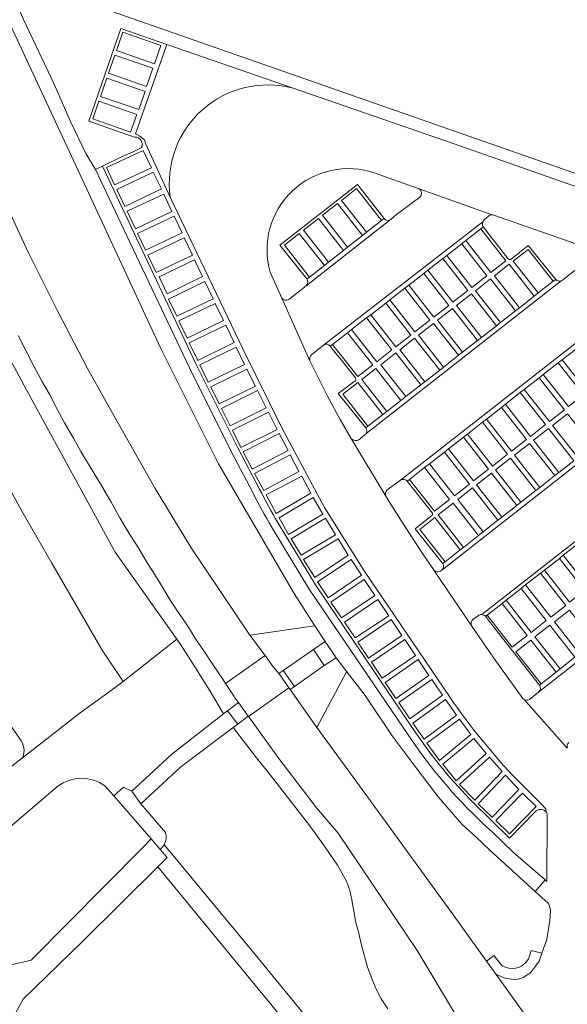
# Model space of a CAD drawing. Header units: metres. Extents: x 151213 to 156373, y 469495 to 475754.
# Tile 225 of 230: x 154157 to 154214, y 474342 to 474443. Entities that reach past the tile are written whole.
import ezdxf

# ---------------------------------------------------------------- set-up
doc = ezdxf.new("R2010")
doc.units = ezdxf.units.M
for name, color, linetype, lineweight in [('B-WE-OG-TERREIN_BEGROEID-GV', 252, 'Continuous', 18), ('B-WE-VH-GESLOTENVERHARDING-GV', 252, 'Continuous', 18), ('B-WE-VH-GESLOTENVERHARDING_ASFALT-GV', 252, 'Continuous', 18), ('B-WE-VH-HALFVERHARDING_GRASBETONSTEEN-GV', 252, 'Continuous', 18), ('B-WE-VH-OPENVERHARDING_BETONSTRAATSTEEN-GV', 252, 'Continuous', 18), ('B-WE-VH-OPENVERHARDING_SIERBESTRATING-GV', 252, 'Continuous', 18), ('B-WE-VH-OPENVERHARDING_TEGEL-GV', 252, 'Continuous', 18)]:
    doc.layers.add(name, color=color, linetype=linetype, lineweight=lineweight)

msp = doc.modelspace()

# ---------------------------------------------------------------- linework, layer by layer
at = {"layer": 'B-WE-OG-TERREIN_BEGROEID-GV', "flags": 128}
for points in [[(154091.5, 474520.19), (154094.932, 474513.51), (154103.478, 474493.887), (154108.249, 474481.891), (154114.36, 474467.982), (154118.731, 474456.382), (154124.211, 474444.838), (154125.57, 474441.311), (154125.688, 474441.006), (154128.504, 474426.787), (154132.504, 474410.055), (154134.363, 474405.643), (154136.764, 474401.402), (154142.544, 474391.529), (154146.183, 474385.009), (154149.323, 474380.119), (154157.071, 474369.065)], [(154164.882, 474446.96), (154163.242, 474447.523), (154157.734, 474449.413), (154155.774, 474448.51), (154155.382, 474448.341), (154157.469, 474443.464), (154160.637, 474436.769), (154162.292, 474433.008), (154163.915, 474429.606), (154164.895, 474427.945), (154165.614, 474428.294), (154167.666, 474429.291), (154168.792, 474429.779), (154169.635, 474430.187)], [(154155.246, 474425.201), (154157.965, 474419.341), (154161.028, 474413.26), (154164.058, 474407.445), (154166.655, 474402.761), (154171.072, 474394.959), (154174.79, 474388.811), (154180.849, 474379.778), (154187.594, 474380.741), (154185.44, 474384.109), (154177.638, 474397.495), (154171.671, 474409.454), (154162.645, 474428.873), (154153.783, 474447.888)], [(154262.988, 474411.18), (154262.913, 474411.206), (154262.674, 474410.717), (154165.161, 474444.802), (154165.433, 474445.237)], [(154168.924, 474431.317), (154164.206, 474432.956), (154167.517, 474442.532), (154172.272, 474440.888), (154185.329, 474436.373), (154201.867, 474430.642), (154230.544, 474420.582), (154232.338, 474419.757), (154234.092, 474418.799)], [(154150.96, 474404.17), (154157.3, 474392.6), (154160.38, 474387.24), (154165.61, 474378.23), (154167.771, 474375), (154173.302, 474379.385), (154166.935, 474388.366), (154158.013, 474404.721), (154156.281, 474407.937)], [(154167.771, 474375), (154165.61, 474378.23), (154160.38, 474387.24), (154157.3, 474392.6), (154150.96, 474404.17)], [(154165.883, 474364.194), (154166.788, 474363.153), (154167.801, 474364.054), (154168.663, 474363.641), (154172.812, 474367.484), (154178.128, 474371.637), (154176.78, 474373.93), (154175.48, 474376.03), (154173.73, 474378.78), (154173.302, 474379.385), (154167.771, 474375), (154166.42, 474374.006), (154163.33, 474371.74), (154157.361, 474367.106), (154147.208, 474359.223)], [(154157.361, 474367.106), (154163.33, 474371.74), (154166.42, 474374.006), (154167.771, 474375)], [(154205.45, 474334.955), (154198.149, 474347.156), (154189.995, 474359.298), (154187.75, 474361.93), (154183.86, 474367.04), (154180.933, 474371.08), (154180.713, 474371.384), (154180.703, 474371.398), (154179.623, 474370.561), (154179.14, 474370.229), (154181.55, 474367.11), (154182.72, 474365.64), (154187.07, 474360.06), (154188.64, 474357.87), (154189.92, 474356), (154190.87, 474354.35), (154191.19, 474353.36), (154191.42, 474352.39), (154191.82, 474350.05), (154192.08, 474349.08), (154192.37, 474347.84), (154193.04, 474345.44), (154193.47, 474344.28), (154193.9, 474343.23), (154194.44, 474342.18), (154195.13, 474341.14)], [(154195.13, 474341.14), (154194.44, 474342.18), (154193.9, 474343.23), (154193.47, 474344.28), (154193.04, 474345.44), (154192.37, 474347.84), (154192.08, 474349.08), (154191.82, 474350.05), (154191.42, 474352.39), (154191.19, 474353.36), (154190.87, 474354.35), (154189.92, 474356), (154188.64, 474357.87), (154187.07, 474360.06), (154182.72, 474365.64), (154181.55, 474367.11), (154179.14, 474370.229), (154173.73, 474366.176), (154169.582, 474362.333), (154172.152, 474359.362)], [(154153.93, 474358.12), (154160.999, 474364.15), (154161.016, 474364.163)], [(154171.995, 474358.109), (154172.217, 474357.845), (154172.749, 474357.21)], [(154172.749, 474357.21), (154181.41, 474346.75), (154189.61, 474336.7)]]:
    msp.add_lwpolyline(points, dxfattribs=at)
at = {"layer": 'B-WE-OG-TERREIN_BEGROEID-GV'}
for points in [[(154169.635, 474430.187, 0.606592), (154168.924, 474431.317)], [(154157.071, 474369.065, -0.2850168), (154157.361, 474367.106)], [(154161.016, 474364.163, -0.3273049), (154165.883, 474364.194)], [(154172.152, 474359.362, -0.1987034), (154171.995, 474358.109)]]:
    msp.add_lwpolyline(points, format="xyb", dxfattribs=at)
at = {"layer": 'B-WE-OG-TERREIN_BEGROEID-GV', "flags": 128}
msp.add_lwpolyline([(154190.895, 474375.981), (154190.836, 474375.908), (154187.784, 474370.233), (154191.652, 474364.967), (154201.823, 474350.951), (154205.324, 474346.073), (154206.093, 474346.646), (154206.935, 474345.594), (154207.268, 474345.431), (154207.625, 474345.333), (154207.994, 474345.304), (154208.362, 474345.344), (154208.717, 474345.452), (154209.045, 474345.624), (154209.401, 474345.92), (154209.679, 474346.291), (154209.943, 474347.172), (154211.064, 474346.872), (154211.575, 474348.315), (154211.892, 474350.255), (154211.95, 474351.251), (154211.872, 474351.651), (154211.722, 474352.022), (154210.363, 474353.261), (154205.712, 474357.5), (154204.183, 474358.952), (154202.825, 474360.2), (154200.328, 474363.072), (154197.94, 474366.193), (154195.568, 474369.377), (154192.775, 474373.528)], close=True, dxfattribs=at)
at = {"layer": 'B-WE-VH-GESLOTENVERHARDING-GV', "flags": 128}
for points in [[(154184.316, 474376.144), (154185.468, 474374.487), (154188.561, 474376.655), (154187.441, 474378.296)], [(154179.14, 474370.229), (154179.623, 474370.561), (154178.556, 474371.945), (154178.128, 474371.637), (154172.812, 474367.484), (154168.663, 474363.641), (154169.582, 474362.333), (154173.73, 474366.176)]]:
    msp.add_lwpolyline(points, close=True, dxfattribs=at)
at = {"layer": 'B-WE-VH-GESLOTENVERHARDING_ASFALT-GV', "flags": 128}
for points in [[(154181.163, 474394.551), (154178.933, 474398.793), (154174.621, 474407.443), (154167.825, 474421.738), (154164.895, 474427.945), (154163.915, 474429.606), (154162.292, 474433.008), (154160.637, 474436.769), (154157.469, 474443.464), (154155.382, 474448.341), (154153.895, 474451.813), (154149.76, 474460.912), (154145.874, 474470.276), (154143.486, 474475.956), (154142.503, 474478.781), (154141.754, 474481.465), (154141.52, 474483.588), (154141.488, 474485.336), (154141.801, 474487.006), (154142.253, 474488.816), (154144.095, 474494.107), (154146.935, 474502.628)], [(154140.726, 474479.064), (154144.965, 474468.171), (154145.525, 474466.882), (154149.527, 474457.678), (154149.537, 474457.654), (154153.783, 474447.888), (154162.645, 474428.873), (154171.671, 474409.454), (154177.638, 474397.495), (154185.44, 474384.109), (154187.594, 474380.741), (154188.654, 474379.132), (154189.778, 474377.438), (154190.895, 474375.981), (154192.775, 474373.528), (154195.568, 474369.377), (154197.94, 474366.193), (154200.328, 474363.072), (154202.825, 474360.2), (154204.183, 474358.952), (154205.712, 474357.5), (154210.363, 474353.261), (154211.383, 474354.468)], [(154234.092, 474418.799), (154232.338, 474419.757), (154230.544, 474420.582), (154201.867, 474430.642), (154185.329, 474436.373)], [(154193.828, 474427.576), (154198.253, 474426.005)], [(154198.358, 474425.955), (154205.9, 474423.261)], [(154156.91, 474410.8), (154157.72, 474409.23), (154158.46, 474407.74), (154159.36, 474406.07), (154160.14, 474404.71), (154160.93, 474403.17), (154161.71, 474401.76), (154162.62, 474400.17), (154163.39, 474398.77), (154164.38, 474397.12), (154165.41, 474395.44), (154166.53, 474393.55), (154167.41, 474391.92), (154168.39, 474390.3), (154169.37, 474388.75), (154170.24, 474387.26), (154171.06, 474385.99), (154171.62, 474385.1), (154172.18, 474384.17), (154172.69, 474383.3), (154173.32, 474382.38), (154173.92, 474381.49), (154174.62, 474380.43), (154175.23, 474379.42), (154176.1, 474378.15), (154177.1, 474376.64), (154178.07, 474375.23), (154178.349, 474374.797), (154182.433, 474377.679), (154180.849, 474379.778), (154174.79, 474388.811), (154171.072, 474394.959), (154166.655, 474402.761), (154164.058, 474407.445), (154161.028, 474413.26), (154157.965, 474419.341), (154155.246, 474425.201)], [(154172.628, 474425.11), (154180.122, 474409.389), (154184.19, 474401.168), (154188.573, 474393), (154192.669, 474386.438), (154201.486, 474373.433)], [(154206.081, 474423.229), (154216.057, 474419.746), (154223.952, 474417.075), (154224.904, 474416.664), (154232.526, 474413.521)], [(154199.85, 474386.578), (154198.712, 474388.237), (154196.54, 474391.575), (154194.951, 474394.111), (154194.931, 474394.153), (154191.341, 474400.12), (154190.21, 474402.112), (154188.923, 474404.453), (154187.112, 474408.101), (154187.081, 474408.168), (154184.167, 474414.652), (154182.965, 474417.325)], [(154198.226, 474368.032), (154197.353, 474369.284), (154187.009, 474384.554), (154183.112, 474390.978)], [(154209.084, 474373.245), (154206.086, 474377.402), (154203.808, 474380.718), (154199.893, 474386.513)], [(154213.68, 474368.084), (154209.181, 474373.161)], [(154208.521, 474364.774), (154210.987, 474362.322), (154211.446, 474361.834), (154211.448, 474361.535)], [(154211.598, 474361.312), (154211.568, 474354.307), (154211.383, 474354.468), (154210.363, 474353.261), (154211.722, 474352.022), (154211.872, 474351.651), (154211.95, 474351.251), (154211.892, 474350.255), (154211.575, 474348.315), (154211.064, 474346.872), (154210.77, 474346.068), (154210.504, 474345.679), (154209.871, 474344.864), (154209.53, 474344.632), (154209.168, 474344.385), (154208.77, 474344.228), (154208.351, 474344.163), (154207.343, 474344.261), (154206.331, 474344.675), (154210.271, 474339.207)], [(154211.383, 474354.468), (154208.134, 474357.296), (154205.905, 474359.438)]]:
    msp.add_lwpolyline(points, dxfattribs=at)
at = {"layer": 'B-WE-VH-GESLOTENVERHARDING_ASFALT-GV'}
for points in [[(154185.329, 474436.373, 0.5357243), (154172.628, 474425.11)], [(154182.965, 474417.325, -0.6089789), (154193.828, 474427.576)], [(154198.253, 474426.005, -0.0576711), (154198.358, 474425.955)], [(154205.9, 474423.261, -0.0885601), (154206.081, 474423.229)], [(154183.112, 474390.978, -0.014844), (154181.163, 474394.551)], [(154199.893, 474386.513, -0.0391877), (154199.85, 474386.578)], [(154201.486, 474373.433, 0.0391263), (154208.521, 474364.774)], [(154209.181, 474373.161, -0.0608564), (154209.084, 474373.245)], [(154205.905, 474359.438, -0.0554915), (154198.226, 474368.032)], [(154211.448, 474361.535, -0.0887457), (154211.598, 474361.312)]]:
    msp.add_lwpolyline(points, format="xyb", dxfattribs=at)
at = {"layer": 'B-WE-VH-GESLOTENVERHARDING_ASFALT-GV', "flags": 128}
for points in [[(154179.678, 474372.813), (154180.703, 474371.398), (154180.713, 474371.384), (154184.908, 474374.325), (154184.119, 474375.449), (154183.861, 474375.813), (154183.274, 474376.52), (154182.433, 474377.679), (154178.349, 474374.797), (154179.23, 474373.43), (154179.311, 474373.319)], [(154219.33, 474315.964), (154221.645, 474312.87), (154226.802, 474316.788), (154218.494, 474327.683), (154216.135, 474331.078), (154210.271, 474339.207), (154206.331, 474344.675), (154205.324, 474346.073), (154201.823, 474350.951), (154191.652, 474364.967), (154187.784, 474370.233), (154185.021, 474374.155), (154184.908, 474374.325), (154180.713, 474371.384), (154180.933, 474371.08), (154183.86, 474367.04), (154187.75, 474361.93), (154189.995, 474359.298), (154198.149, 474347.156), (154205.45, 474334.955), (154212.145, 474325.567)]]:
    msp.add_lwpolyline(points, close=True, dxfattribs=at)
at = {"layer": 'B-WE-VH-HALFVERHARDING_GRASBETONSTEEN-GV', "flags": 128}
msp.add_lwpolyline([(154209.045, 474345.624), (154208.717, 474345.452), (154208.362, 474345.344), (154207.994, 474345.304), (154207.625, 474345.333), (154207.268, 474345.431), (154206.935, 474345.594), (154206.093, 474346.646), (154205.324, 474346.073), (154206.331, 474344.675), (154207.343, 474344.261), (154208.351, 474344.163), (154208.77, 474344.228), (154209.168, 474344.385), (154209.53, 474344.632), (154209.871, 474344.864), (154210.504, 474345.679), (154210.77, 474346.068), (154211.064, 474346.872), (154209.943, 474347.172), (154209.679, 474346.291), (154209.401, 474345.92)], close=True, dxfattribs=at)
at = {"layer": 'B-WE-VH-OPENVERHARDING_BETONSTRAATSTEEN-GV', "flags": 128}
for points in [[(154169.037, 474431.639), (154172.272, 474440.888), (154167.517, 474442.532), (154164.206, 474432.956), (154168.924, 474431.317)], [(154172.272, 474440.888), (154169.037, 474431.639), (154169.504, 474431.407), (154169.964, 474431.019), (154170.116, 474430.568), (154172.628, 474425.11)], [(154185.329, 474436.373), (154172.272, 474440.888)], [(154201.486, 474373.433), (154192.669, 474386.438), (154188.573, 474393), (154184.19, 474401.168), (154180.122, 474409.389), (154172.628, 474425.11), (154170.116, 474430.568), (154169.964, 474431.019), (154169.504, 474431.407), (154169.037, 474431.639)], [(154169.635, 474430.187), (154168.792, 474429.779), (154167.666, 474429.291), (154165.614, 474428.294), (154175.324, 474407.785), (154179.629, 474399.149), (154181.86, 474394.905)], [(154205.9, 474423.261), (154198.358, 474425.955)], [(154198.425, 474425.108), (154197.646, 474424.502), (154196.028, 474423.286), (154195.439, 474422.797), (154195.358, 474422.733), (154186.691, 474415.92), (154184.883, 474414.496)], [(154186.691, 474415.92), (154195.358, 474422.733)], [(154194.731, 474422.898), (154194.48, 474422.672), (154192.932, 474421.459), (154192.523, 474421.136), (154190.974, 474419.923), (154190.536, 474419.577), (154188.988, 474418.364), (154188.566, 474418.032), (154187.018, 474416.818), (154186.752, 474416.63)], [(154194.749, 474422.874), (154194.731, 474422.898)], [(154205.087, 474422.749), (154205.576, 474423.148)], [(154187.252, 474408.78), (154188.475, 474409.795), (154204.946, 474422.556)], [(154204.946, 474422.556), (154188.475, 474409.795)], [(154200.798, 474418.749), (154201.212, 474419.073), (154202.762, 474420.284), (154203.177, 474420.608), (154204.726, 474421.818), (154204.992, 474422.026)], [(154207.527, 474418.75), (154204.992, 474422.026), (154204.726, 474421.818), (154207.324, 474418.504), (154205.775, 474417.291), (154203.177, 474420.608), (154202.762, 474420.284), (154205.359, 474416.969), (154203.811, 474415.756), (154201.212, 474419.073)], [(154191.76, 474406.104), (154190.007, 474404.78), (154192.837, 474401.217), (154193.066, 474401.396), (154190.478, 474404.701), (154192.026, 474405.914), (154194.616, 474402.609), (154195.023, 474402.928), (154192.435, 474406.231), (154193.88, 474407.361), (154196.464, 474404.056), (154196.982, 474404.461), (154194.395, 474407.763), (154195.943, 474408.977), (154198.531, 474405.674), (154198.938, 474405.993), (154196.352, 474409.294), (154197.9, 474410.507), (154200.488, 474407.205), (154200.896, 474407.525), (154198.31, 474410.825), (154199.858, 474412.038), (154202.444, 474408.737), (154202.852, 474409.056), (154200.267, 474412.356), (154201.815, 474413.569), (154204.401, 474410.269), (154204.809, 474410.588), (154202.224, 474413.887), (154203.773, 474415.1), (154206.358, 474411.8), (154206.765, 474412.119), (154204.182, 474415.418), (154205.73, 474416.631), (154208.315, 474413.332), (154208.722, 474413.651), (154206.14, 474416.949), (154207.688, 474418.162), (154210.272, 474414.864), (154210.679, 474415.183), (154208.097, 474418.479), (154209.645, 474419.692), (154212.229, 474416.396), (154212.478, 474416.589), (154209.643, 474420.105), (154207.836, 474418.656)], [(154201.212, 474419.073), (154200.798, 474418.749), (154203.395, 474415.434), (154201.847, 474414.221), (154199.248, 474417.538), (154198.833, 474417.214), (154201.431, 474413.899), (154199.882, 474412.686), (154197.283, 474416.003), (154196.869, 474415.679), (154199.466, 474412.364), (154197.918, 474411.151), (154195.319, 474414.468), (154194.905, 474414.145), (154197.502, 474410.829), (154195.954, 474409.616), (154193.354, 474412.933), (154192.934, 474412.605), (154195.531, 474409.289), (154193.983, 474408.076), (154191.384, 474411.394), (154190.969, 474411.07), (154193.567, 474407.754), (154192.019, 474406.541), (154189.419, 474409.859), (154189.179, 474409.671), (154189.794, 474408.888), (154190.334, 474408.232), (154191.786, 474406.397)], [(154189.179, 474409.671), (154189.419, 474409.859), (154190.969, 474411.07), (154191.384, 474411.394), (154192.934, 474412.605), (154193.354, 474412.933), (154194.905, 474414.145), (154195.319, 474414.468), (154196.869, 474415.679), (154197.283, 474416.003), (154198.833, 474417.214), (154199.248, 474417.538), (154200.798, 474418.749)], [(154216.143, 474418.838), (154213.186, 474416.525)], [(154195.071, 474394.804), (154196.435, 474395.807), (154222.828, 474416.466), (154223.405, 474416.978)], [(154212.478, 474416.589), (154212.229, 474416.396), (154210.679, 474415.183), (154210.272, 474414.864), (154208.722, 474413.651), (154208.315, 474413.332), (154206.765, 474412.119), (154206.358, 474411.8), (154204.809, 474410.588), (154204.401, 474410.269), (154202.852, 474409.056), (154202.444, 474408.737), (154200.896, 474407.525), (154200.488, 474407.205), (154198.938, 474405.993), (154198.531, 474405.674), (154196.982, 474404.461), (154196.464, 474404.056)], [(154213.041, 474416.445), (154192.844, 474400.603)], [(154192.844, 474400.603), (154213.041, 474416.445)], [(154222.828, 474416.466), (154196.435, 474395.807)], [(154184.167, 474414.652), (154187.081, 474408.168)], [(154233.325, 474412.094), (154230.977, 474410.243), (154200.705, 474386.516), (154200.547, 474386.417)], [(154197.113, 474395.749), (154197.142, 474395.712), (154197.381, 474395.9), (154198.928, 474397.113), (154199.44, 474397.515), (154200.987, 474398.729), (154201.398, 474399.051), (154202.946, 474400.266), (154203.358, 474400.589), (154204.905, 474401.803), (154205.317, 474402.126), (154206.865, 474403.34), (154207.277, 474403.664), (154208.824, 474404.878), (154209.236, 474405.201), (154210.784, 474406.415), (154211.196, 474406.738), (154212.743, 474407.952), (154213.155, 474408.275), (154214.703, 474409.49)], [(154200.705, 474386.516), (154230.977, 474410.243)], [(154215.753, 474404.96), (154213.155, 474408.275), (154212.743, 474407.952), (154215.341, 474404.637)], [(154211.196, 474406.738), (154210.784, 474406.415), (154213.38, 474403.101), (154211.832, 474401.888), (154209.236, 474405.201), (154208.824, 474404.878), (154211.42, 474401.565), (154209.871, 474400.352), (154207.277, 474403.664), (154206.865, 474403.34), (154209.459, 474400.029), (154207.911, 474398.816), (154205.317, 474402.126), (154204.905, 474401.803), (154207.498, 474398.493), (154205.95, 474397.28), (154203.358, 474400.589), (154202.946, 474400.266), (154205.538, 474396.957), (154203.989, 474395.744), (154201.398, 474399.051), (154200.987, 474398.729), (154203.579, 474395.422), (154202.03, 474394.209), (154199.44, 474397.515), (154198.928, 474397.113), (154201.518, 474393.809), (154199.969, 474392.596), (154197.381, 474395.9), (154197.142, 474395.712), (154199.742, 474392.415)], [(154236.464, 474406.687), (154204.841, 474381.915)], [(154204.841, 474381.915), (154236.464, 474406.687)], [(154213.792, 474403.424), (154211.196, 474406.738)], [(154196.464, 474404.056), (154195.023, 474402.928), (154194.616, 474402.609), (154193.066, 474401.396), (154192.837, 474401.217)], [(154214.76, 474398.153), (154212.15, 474401.484), (154213.699, 474402.697)], [(154192.761, 474400.521), (154192.139, 474399.988)], [(154199.699, 474392.186), (154197.943, 474390.771), (154200.759, 474387.263), (154200.811, 474387.191), (154201.052, 474387.381), (154198.427, 474390.732), (154199.975, 474391.945), (154202.599, 474388.596), (154202.944, 474388.868), (154200.321, 474392.216), (154201.869, 474393.429), (154204.491, 474390.083), (154204.969, 474390.459), (154202.348, 474393.804), (154203.896, 474395.017), (154206.515, 474391.674), (154206.927, 474391.998), (154204.308, 474395.34), (154205.856, 474396.553), (154208.474, 474393.213), (154208.885, 474393.536), (154206.269, 474396.876), (154207.817, 474398.089), (154210.432, 474394.752), (154210.844, 474395.076), (154208.229, 474398.412), (154209.777, 474399.625), (154212.39, 474396.291), (154212.802, 474396.614), (154210.19, 474399.948), (154211.738, 474401.161), (154214.348, 474397.829)], [(154191.341, 474400.12), (154194.931, 474394.153)], [(154243.663, 474399.755), (154242.877, 474399.138), (154210.714, 474373.901), (154209.763, 474373.115)], [(154205.23, 474381.737), (154205.39, 474381.863), (154206.938, 474383.078), (154207.348, 474383.4), (154208.895, 474384.614), (154209.357, 474384.977), (154210.904, 474386.191), (154211.314, 474386.513), (154212.862, 474387.728), (154213.27, 474388.049), (154214.817, 474389.264), (154215.226, 474389.585), (154216.774, 474390.8), (154217.182, 474391.12), (154218.73, 474392.335), (154219.139, 474392.656), (154220.686, 474393.871), (154221.095, 474394.192), (154222.642, 474395.407), (154223.051, 474395.728), (154224.599, 474396.942), (154225.008, 474397.264), (154226.555, 474398.478), (154226.964, 474398.799)], [(154210.714, 474373.901), (154242.877, 474399.138)], [(154214.348, 474397.829), (154212.802, 474396.614), (154212.39, 474396.291), (154210.844, 474395.076), (154210.432, 474394.752), (154208.885, 474393.536), (154208.474, 474393.213), (154206.927, 474391.998), (154206.515, 474391.674), (154204.969, 474390.459), (154204.491, 474390.083), (154202.944, 474388.868), (154202.599, 474388.596), (154201.052, 474387.381), (154200.811, 474387.191)], [(154183.78, 474391.383), (154187.667, 474384.976), (154198, 474369.722)], [(154215.881, 474384.716), (154213.27, 474388.049), (154212.862, 474387.728), (154215.472, 474384.396)], [(154199.893, 474386.513), (154203.808, 474380.718)], [(154213.924, 474383.183), (154211.314, 474386.513), (154210.904, 474386.191), (154213.514, 474382.862), (154211.966, 474381.649), (154209.357, 474384.977), (154208.895, 474384.614), (154211.505, 474381.288), (154209.958, 474380.073), (154207.348, 474383.4), (154206.938, 474383.078), (154209.545, 474379.752), (154207.997, 474378.539), (154205.39, 474381.863), (154205.23, 474381.737), (154205.829, 474380.92), (154210.8, 474374.617), (154210.97, 474374.75), (154208.375, 474378.061), (154209.924, 474379.274), (154212.517, 474375.964), (154212.928, 474376.287), (154210.336, 474379.596), (154211.884, 474380.809), (154214.476, 474377.502)], [(154214.936, 474377.863), (154212.344, 474381.171), (154213.893, 474382.384)], [(154203.917, 474381.414), (154204.458, 474381.786)], [(154214.476, 474377.502), (154212.928, 474376.287), (154212.517, 474375.964), (154210.97, 474374.75), (154210.8, 474374.617)], [(154209.181, 474373.161), (154213.68, 474368.084)], [(154211.448, 474361.535), (154211.446, 474361.834), (154210.987, 474362.322), (154208.521, 474364.774)], [(154161.016, 474364.163), (154160.999, 474364.15), (154153.93, 474358.12), (154149.15, 474354.21), (154148.51, 474353.47), (154148.02, 474352.84), (154147.84, 474352.47), (154147.4, 474351.69), (154147.12, 474351.23), (154146.53, 474349.95), (154145, 474346.764), (154144.295, 474345.258), (154144.111, 474344.865), (154137.892, 474331.598)], [(154149.031, 474341.27), (154150.3, 474343.99), (154150.43, 474344.24), (154150.67, 474344.42), (154158.25, 474346.16), (154169.72, 474357.74), (154170.652, 474358.701), (154170.654, 474358.703), (154166.788, 474363.153), (154165.883, 474364.194)], [(154172.152, 474359.362), (154169.582, 474362.333), (154168.663, 474363.641), (154167.801, 474364.054), (154166.788, 474363.153)], [(154166.788, 474363.153), (154170.654, 474358.703), (154170.652, 474358.701), (154171.581, 474357.627)], [(154203.991, 474362.444), (154207.707, 474358.788), (154210.351, 474361.5)]]:
    msp.add_lwpolyline(points, dxfattribs=at)
for points in [[(154171.662, 474440.775), (154171.006, 474438.902), (154167.064, 474440.284), (154167.72, 474442.157)], [(154167.064, 474440.284), (154171.006, 474438.902), (154171.662, 474440.775), (154167.72, 474442.157)], [(154170.839, 474438.424), (154170.194, 474436.547), (154166.247, 474437.906), (154166.893, 474439.784)], [(154166.893, 474439.784), (154166.247, 474437.906), (154170.194, 474436.547), (154170.839, 474438.424)], [(154166.069, 474437.402), (154170.036, 474436.041), (154169.393, 474434.165), (154165.425, 474435.525)], [(154170.036, 474436.041), (154166.069, 474437.402), (154165.425, 474435.525), (154169.393, 474434.165)], [(154165.245, 474435.032), (154169.167, 474433.641), (154168.538, 474431.805), (154164.615, 474433.195)], [(154169.167, 474433.641), (154165.245, 474435.032), (154164.615, 474433.195), (154168.538, 474431.805)], [(154166.036, 474428.163), (154169.837, 474429.939), (154170.68, 474428.146), (154166.878, 474426.37)], [(154170.68, 474428.146), (154169.837, 474429.939), (154166.036, 474428.163), (154166.878, 474426.37)], [(154171.716, 474425.951), (154167.933, 474424.146), (154167.101, 474425.889), (154170.884, 474427.694)], [(154167.101, 474425.889), (154167.933, 474424.146), (154171.716, 474425.951), (154170.884, 474427.694)], [(154189.932, 474424.442), (154192.523, 474421.136), (154192.932, 474421.459), (154190.341, 474424.765), (154191.89, 474425.978), (154194.48, 474422.672), (154194.731, 474422.898), (154194.715, 474422.922), (154191.983, 474426.395), (154183.967, 474420.128), (154186.752, 474416.63), (154187.018, 474416.818), (154184.428, 474420.125), (154185.976, 474421.338), (154188.566, 474418.032), (154188.988, 474418.364), (154186.397, 474421.67), (154187.946, 474422.883), (154190.536, 474419.577), (154190.974, 474419.923), (154188.384, 474423.229)], [(154192.932, 474421.459), (154194.48, 474422.672), (154191.89, 474425.978), (154190.341, 474424.765)], [(154172.801, 474423.618), (154169.026, 474421.835), (154168.183, 474423.631), (154171.958, 474425.414)], [(154168.183, 474423.631), (154169.026, 474421.835), (154172.801, 474423.618), (154171.958, 474425.414)], [(154192.523, 474421.136), (154189.932, 474424.442), (154188.384, 474423.229), (154190.974, 474419.923)], [(154169.251, 474421.352), (154170.083, 474419.599), (154173.856, 474421.388), (154173.025, 474423.141)], [(154173.856, 474421.388), (154170.083, 474419.599), (154169.251, 474421.352), (154173.025, 474423.141)], [(154187.946, 474422.883), (154186.397, 474421.67), (154188.988, 474418.364), (154190.536, 474419.577)], [(154204.726, 474421.818), (154203.177, 474420.608), (154205.775, 474417.291), (154207.324, 474418.504)], [(154170.33, 474419.087), (154171.174, 474417.3), (154174.931, 474419.084), (154174.087, 474420.871)], [(154174.931, 474419.084), (154171.174, 474417.3), (154170.33, 474419.087), (154174.087, 474420.871)], [(154187.018, 474416.818), (154188.566, 474418.032), (154185.976, 474421.338), (154184.428, 474420.125)], [(154202.762, 474420.284), (154201.212, 474419.073), (154203.811, 474415.756), (154205.359, 474416.969)], [(154210.679, 474415.183), (154212.229, 474416.396), (154209.645, 474419.692), (154208.097, 474418.479)], [(154175.981, 474416.885), (154172.321, 474415.107), (154171.477, 474416.842), (154175.138, 474418.621)], [(154171.477, 474416.842), (154172.321, 474415.107), (154175.981, 474416.885), (154175.138, 474418.621)], [(154200.798, 474418.749), (154199.248, 474417.538), (154201.847, 474414.221), (154203.395, 474415.434)], [(154208.722, 474413.651), (154210.272, 474414.864), (154207.688, 474418.162), (154206.14, 474416.949)], [(154198.833, 474417.214), (154197.283, 474416.003), (154199.882, 474412.686), (154201.431, 474413.899)], [(154206.765, 474412.119), (154208.315, 474413.332), (154205.73, 474416.631), (154204.182, 474415.418)], [(154172.447, 474414.545), (154173.302, 474412.768), (154177.068, 474414.591), (154176.213, 474416.368)], [(154177.068, 474414.591), (154173.302, 474412.768), (154172.447, 474414.545), (154176.213, 474416.368)], [(154196.869, 474415.679), (154195.319, 474414.468), (154197.918, 474411.151), (154199.466, 474412.364)], [(154204.809, 474410.588), (154206.358, 474411.8), (154203.773, 474415.1), (154202.224, 474413.887)], [(154173.527, 474412.289), (154177.294, 474414.103), (154178.143, 474412.338), (154174.377, 474410.525)], [(154178.143, 474412.338), (154177.294, 474414.103), (154173.527, 474412.289), (154174.377, 474410.525)], [(154194.905, 474414.145), (154193.354, 474412.933), (154195.954, 474409.616), (154197.502, 474410.829)], [(154202.852, 474409.056), (154204.401, 474410.269), (154201.815, 474413.569), (154200.267, 474412.356)], [(154192.934, 474412.605), (154191.384, 474411.394), (154193.983, 474408.076), (154195.531, 474409.289)], [(154179.253, 474410.048), (154175.477, 474408.212), (154174.591, 474410.011), (154178.368, 474411.848)], [(154174.591, 474410.011), (154175.477, 474408.212), (154179.253, 474410.048), (154178.368, 474411.848)], [(154200.896, 474407.525), (154202.444, 474408.737), (154199.858, 474412.038), (154198.31, 474410.825)], [(154190.969, 474411.07), (154189.419, 474409.859), (154192.019, 474406.541), (154193.567, 474407.754)], [(154198.938, 474405.993), (154200.488, 474407.205), (154197.9, 474410.507), (154196.352, 474409.294)], [(154175.694, 474407.744), (154179.458, 474409.567), (154180.323, 474407.78), (154176.559, 474405.957)], [(154180.323, 474407.78), (154179.458, 474409.567), (154175.694, 474407.744), (154176.559, 474405.957)], [(154214.703, 474409.49), (154213.155, 474408.275), (154215.753, 474404.96), (154217.301, 474406.173)], [(154196.982, 474404.461), (154198.531, 474405.674), (154195.943, 474408.977), (154194.395, 474407.763)], [(154195.023, 474402.928), (154196.464, 474404.056), (154193.88, 474407.361), (154192.435, 474406.231)], [(154212.743, 474407.952), (154211.196, 474406.738), (154213.792, 474403.424), (154215.341, 474404.637)], [(154181.437, 474405.536), (154180.55, 474407.317), (154176.816, 474405.487), (154177.702, 474403.706)], [(154176.816, 474405.487), (154180.55, 474407.317), (154181.437, 474405.536), (154177.702, 474403.706)], [(154210.784, 474406.415), (154209.236, 474405.201), (154211.832, 474401.888), (154213.38, 474403.101)], [(154193.066, 474401.396), (154194.616, 474402.609), (154192.026, 474405.914), (154190.478, 474404.701)], [(154182.559, 474403.288), (154181.665, 474405.084), (154177.931, 474403.223), (154178.826, 474401.428)], [(154177.931, 474403.223), (154181.665, 474405.084), (154182.559, 474403.288), (154178.826, 474401.428)], [(154208.824, 474404.878), (154207.277, 474403.664), (154209.871, 474400.352), (154211.42, 474401.565)], [(154206.865, 474403.34), (154205.317, 474402.126), (154207.911, 474398.816), (154209.459, 474400.029)], [(154183.673, 474401.053), (154182.786, 474402.837), (154179.058, 474400.983), (154179.945, 474399.199)], [(154179.058, 474400.983), (154182.786, 474402.837), (154183.673, 474401.053), (154179.945, 474399.199)], [(154214.76, 474398.153), (154216.307, 474399.369), (154213.699, 474402.697), (154212.15, 474401.484)], [(154204.905, 474401.803), (154203.358, 474400.589), (154205.95, 474397.28), (154207.498, 474398.493)], [(154180.183, 474398.737), (154181.113, 474396.96), (154184.808, 474398.886), (154183.878, 474400.662)], [(154184.808, 474398.886), (154181.113, 474396.96), (154180.183, 474398.737), (154183.878, 474400.662)], [(154202.946, 474400.266), (154201.398, 474399.051), (154203.989, 474395.744), (154205.538, 474396.957)], [(154212.802, 474396.614), (154214.348, 474397.829), (154211.738, 474401.161), (154210.19, 474399.948)], [(154210.844, 474395.076), (154212.39, 474396.291), (154209.777, 474399.625), (154208.229, 474398.412)], [(154181.353, 474396.506), (154185.048, 474398.433), (154185.942, 474396.72), (154182.3, 474394.753)], [(154185.942, 474396.72), (154185.048, 474398.433), (154181.353, 474396.506), (154182.3, 474394.753)], [(154200.987, 474398.729), (154199.44, 474397.515), (154202.03, 474394.209), (154203.579, 474395.422)], [(154208.885, 474393.536), (154210.432, 474394.752), (154207.817, 474398.089), (154206.269, 474396.876)], [(154187.16, 474394.476), (154183.582, 474392.373), (154182.547, 474394.292), (154186.226, 474396.216)], [(154182.547, 474394.292), (154183.582, 474392.373), (154187.16, 474394.476), (154186.226, 474396.216)], [(154197.381, 474395.9), (154199.969, 474392.596), (154201.518, 474393.809), (154198.928, 474397.113)], [(154206.927, 474391.998), (154208.474, 474393.213), (154205.856, 474396.553), (154204.308, 474395.34)], [(154204.969, 474390.459), (154206.515, 474391.674), (154203.896, 474395.017), (154202.348, 474393.804)], [(154188.402, 474392.306), (154184.865, 474390.206), (154183.885, 474391.922), (154187.421, 474394.022)], [(154183.885, 474391.922), (154184.865, 474390.206), (154188.402, 474392.306), (154187.421, 474394.022)], [(154202.944, 474388.868), (154204.491, 474390.083), (154201.869, 474393.429), (154200.321, 474392.216)], [(154185.137, 474389.755), (154188.679, 474391.875), (154189.709, 474390.17), (154186.167, 474388.05)], [(154189.709, 474390.17), (154188.679, 474391.875), (154185.137, 474389.755), (154186.167, 474388.05)], [(154201.052, 474387.381), (154202.599, 474388.596), (154199.975, 474391.945), (154198.427, 474390.732)], [(154191.032, 474388.063), (154187.568, 474385.741), (154186.426, 474387.606), (154189.995, 474389.735)], [(154186.426, 474387.606), (154187.568, 474385.741), (154191.032, 474388.063), (154189.995, 474389.735)], [(154214.817, 474389.264), (154213.27, 474388.049), (154215.881, 474384.716), (154217.43, 474385.93)], [(154192.416, 474385.997), (154191.33, 474387.622), (154187.84, 474385.292), (154188.951, 474383.651)], [(154187.84, 474385.292), (154191.33, 474387.622), (154192.416, 474385.997), (154188.951, 474383.651)], [(154212.862, 474387.728), (154211.314, 474386.513), (154213.924, 474383.183), (154215.472, 474384.396)], [(154210.904, 474386.191), (154209.357, 474384.977), (154211.966, 474381.649), (154213.514, 474382.862)], [(154189.243, 474383.214), (154192.692, 474385.539), (154193.795, 474383.903), (154190.346, 474381.578)], [(154193.795, 474383.903), (154192.692, 474385.539), (154189.243, 474383.214), (154190.346, 474381.578)], [(154208.895, 474384.614), (154207.348, 474383.4), (154209.958, 474380.073), (154211.505, 474381.288)], [(154190.662, 474381.143), (154191.736, 474379.506), (154195.23, 474381.797), (154194.089, 474383.474)], [(154195.23, 474381.797), (154191.736, 474379.506), (154190.662, 474381.143), (154194.089, 474383.474)], [(154206.938, 474383.078), (154205.39, 474381.863), (154207.997, 474378.539), (154209.545, 474379.752)], [(154216.483, 474379.078), (154213.893, 474382.384), (154212.344, 474381.171), (154214.936, 474377.863)], [(154192.031, 474379.065), (154195.473, 474381.39), (154196.587, 474379.741), (154193.145, 474377.416)], [(154196.587, 474379.741), (154195.473, 474381.39), (154192.031, 474379.065), (154193.145, 474377.416)], [(154214.476, 474377.502), (154211.884, 474380.809), (154210.336, 474379.596), (154212.928, 474376.287)], [(154188.561, 474376.655), (154189.778, 474377.438), (154188.654, 474379.132), (154187.441, 474378.296)], [(154193.44, 474376.985), (154194.548, 474375.344), (154197.997, 474377.682), (154196.889, 474379.323)], [(154197.997, 474377.682), (154194.548, 474375.344), (154193.44, 474376.985), (154196.889, 474379.323)], [(154212.517, 474375.964), (154209.924, 474379.274), (154208.375, 474378.061), (154210.97, 474374.75)], [(154199.372, 474375.613), (154195.961, 474373.238), (154194.841, 474374.9), (154198.273, 474377.257)], [(154194.841, 474374.9), (154195.961, 474373.238), (154199.372, 474375.613), (154198.273, 474377.257)], [(154185.468, 474374.487), (154184.316, 474376.144), (154183.861, 474375.813), (154184.119, 474375.449), (154184.908, 474374.325), (154185.021, 474374.155)], [(154200.777, 474373.564), (154199.662, 474375.183), (154196.257, 474372.803), (154197.413, 474371.121)], [(154196.257, 474372.803), (154199.662, 474375.183), (154200.777, 474373.564), (154197.413, 474371.121)], [(154180.703, 474371.398), (154179.678, 474372.813), (154178.556, 474371.945), (154179.623, 474370.561)], [(154197.705, 474370.698), (154201.077, 474373.136), (154202.236, 474371.508), (154198.871, 474369.032)], [(154202.236, 474371.508), (154201.077, 474373.136), (154197.705, 474370.698), (154198.871, 474369.032)], [(154199.174, 474368.618), (154202.534, 474371.083), (154203.703, 474369.493), (154200.48, 474366.834)], [(154203.703, 474369.493), (154202.534, 474371.083), (154199.174, 474368.618), (154200.48, 474366.834)], [(154205.301, 474367.543), (154202.207, 474364.729), (154200.797, 474366.426), (154204.028, 474369.083)], [(154200.797, 474366.426), (154202.207, 474364.729), (154205.301, 474367.543), (154204.028, 474369.083)], [(154206.952, 474365.669), (154205.649, 474367.16), (154202.544, 474364.334), (154204.107, 474362.704)], [(154202.544, 474364.334), (154205.649, 474367.16), (154206.952, 474365.669), (154204.107, 474362.704)], [(154208.679, 474363.833), (154207.305, 474365.291), (154204.471, 474362.339), (154205.903, 474360.958)], [(154204.471, 474362.339), (154207.305, 474365.291), (154208.679, 474363.833), (154205.903, 474360.958)], [(154206.28, 474360.608), (154209.036, 474363.455), (154210.451, 474362.072), (154207.695, 474359.226)], [(154210.451, 474362.072), (154209.036, 474363.455), (154206.28, 474360.608), (154207.695, 474359.226)]]:
    msp.add_lwpolyline(points, close=True, dxfattribs=at)
at = {"layer": 'B-WE-VH-OPENVERHARDING_BETONSTRAATSTEEN-GV'}
for points in [[(154172.628, 474425.11, -0.5357243), (154185.329, 474436.373)], [(154168.924, 474431.317, -0.606592), (154169.635, 474430.187)], [(154198.358, 474425.955, -0.506593), (154198.425, 474425.108)], [(154195.358, 474422.733, -0.3302165), (154194.749, 474422.874)], [(154204.946, 474422.556, -0.1079644), (154205.087, 474422.749)], [(154205.576, 474423.148, -0.1686204), (154205.9, 474423.261)], [(154204.992, 474422.026, -0.2566357), (154204.946, 474422.556)], [(154207.836, 474418.656, -0.3300708), (154207.527, 474418.75)], [(154186.752, 474416.63, -0.3477415), (154186.691, 474415.92)], [(154213.041, 474416.445, -0.3050836), (154212.478, 474416.589)], [(154213.186, 474416.525, -0.0838654), (154213.041, 474416.445)], [(154184.883, 474414.496, -0.3966838), (154184.167, 474414.652)], [(154188.475, 474409.795, -0.3974085), (154189.179, 474409.671)], [(154187.081, 474408.168, -0.3253317), (154187.252, 474408.78)], [(154191.786, 474406.397, -0.218227), (154191.76, 474406.104)], [(154192.837, 474401.217, -0.3501547), (154192.844, 474400.603)], [(154192.844, 474400.603, -0.0665583), (154192.761, 474400.521)], [(154192.139, 474399.988, -0.3707336), (154191.341, 474400.12)], [(154196.435, 474395.807, -0.3746653), (154197.113, 474395.749)], [(154181.86, 474394.905, 0.0147229), (154183.78, 474391.383)], [(154194.931, 474394.153, -0.3130895), (154195.071, 474394.804)], [(154199.742, 474392.415, -0.2844752), (154199.699, 474392.186)], [(154200.811, 474387.191, -0.3616369), (154200.705, 474386.516)], [(154200.547, 474386.417, -0.3975173), (154199.893, 474386.513)], [(154204.458, 474381.786, -0.1862376), (154204.841, 474381.915)], [(154204.841, 474381.915, -0.1955903), (154205.23, 474381.737)], [(154203.808, 474380.718, -0.3318578), (154203.917, 474381.414)], [(154210.8, 474374.617, -0.4107285), (154210.714, 474373.901)], [(154208.521, 474364.774, -0.0391263), (154201.486, 474373.433)], [(154209.763, 474373.115, -0.271412), (154209.181, 474373.161)], [(154198, 474369.722, 0.0474037), (154203.991, 474362.444)], [(154213.68, 474368.084, -0.3123771), (154213.852, 474368.687)], [(154165.883, 474364.194, 0.3273049), (154161.016, 474364.163)], [(154210.351, 474361.5, -0.4402798), (154211.448, 474361.535)], [(154171.995, 474358.109, 0.1987034), (154172.152, 474359.362)], [(154171.581, 474357.627, 0.0959378), (154171.995, 474358.109)]]:
    msp.add_lwpolyline(points, format="xyb", dxfattribs=at)
at = {"layer": 'B-WE-VH-OPENVERHARDING_SIERBESTRATING-GV', "flags": 128}
for points in [[(154188.654, 474379.132), (154187.594, 474380.741), (154180.849, 474379.778), (154182.433, 474377.679), (154183.274, 474376.52), (154183.861, 474375.813), (154184.316, 474376.144), (154187.441, 474378.296)], [(154189.778, 474377.438), (154188.561, 474376.655), (154185.468, 474374.487), (154185.021, 474374.155), (154187.784, 474370.233), (154190.836, 474375.908), (154190.895, 474375.981)]]:
    msp.add_lwpolyline(points, close=True, dxfattribs=at)
at = {"layer": 'B-WE-VH-OPENVERHARDING_TEGEL-GV', "flags": 128}
for points in [[(154181.86, 474394.905), (154179.629, 474399.149), (154175.324, 474407.785), (154165.614, 474428.294), (154164.895, 474427.945), (154167.825, 474421.738), (154174.621, 474407.443), (154178.933, 474398.793), (154181.163, 474394.551)], [(154198.253, 474426.005), (154193.828, 474427.576)], [(154186.752, 474416.63), (154183.967, 474420.128), (154191.983, 474426.395), (154194.715, 474422.922), (154194.731, 474422.898), (154194.749, 474422.874)], [(154195.439, 474422.797), (154196.028, 474423.286), (154197.646, 474424.502), (154198.425, 474425.108)], [(154195.358, 474422.733), (154195.439, 474422.797)], [(154205.576, 474423.148), (154205.087, 474422.749)], [(154216.057, 474419.746), (154206.081, 474423.229)], [(154204.992, 474422.026), (154207.527, 474418.75)], [(154207.836, 474418.656), (154209.643, 474420.105), (154212.478, 474416.589)], [(154213.186, 474416.525), (154216.143, 474418.838)], [(154182.965, 474417.325), (154184.167, 474414.652)], [(154184.883, 474414.496), (154186.691, 474415.92)], [(154188.475, 474409.795), (154187.252, 474408.78)], [(154191.786, 474406.397), (154190.334, 474408.232), (154189.794, 474408.888), (154189.179, 474409.671)], [(154187.081, 474408.168), (154187.112, 474408.101)], [(154187.112, 474408.101), (154188.923, 474404.453), (154190.21, 474402.112), (154191.341, 474400.12)], [(154192.837, 474401.217), (154190.007, 474404.78), (154191.76, 474406.104)], [(154192.139, 474399.988), (154192.761, 474400.521)], [(154196.435, 474395.807), (154195.071, 474394.804)], [(154199.742, 474392.415), (154197.142, 474395.712), (154197.113, 474395.749)], [(154194.931, 474394.153), (154194.951, 474394.111), (154196.54, 474391.575), (154198.712, 474388.237), (154199.85, 474386.578)], [(154200.811, 474387.191), (154200.759, 474387.263), (154197.943, 474390.771), (154199.699, 474392.186)], [(154198, 474369.722), (154187.667, 474384.976), (154183.78, 474391.383)], [(154183.112, 474390.978), (154187.009, 474384.554), (154197.353, 474369.284), (154198.226, 474368.032)], [(154200.547, 474386.417), (154200.705, 474386.516)], [(154204.458, 474381.786), (154203.917, 474381.414)], [(154210.8, 474374.617), (154205.829, 474380.92), (154205.23, 474381.737)], [(154203.808, 474380.718), (154206.086, 474377.402), (154209.084, 474373.245)], [(154209.763, 474373.115), (154210.714, 474373.901)], [(154210.351, 474361.5), (154207.707, 474358.788), (154203.991, 474362.444)], [(154205.905, 474359.438), (154208.134, 474357.296), (154211.383, 474354.468), (154211.568, 474354.307), (154211.598, 474361.312)], [(154171.581, 474357.627), (154172.314, 474356.778), (154171.34, 474355.81), (154183.961, 474340.461), (154195.509, 474326.504), (154195.715, 474326.274), (154197.483, 474324.301), (154205.101, 474315.062), (154206.755, 474313.198), (154207.49, 474312.37), (154209.514, 474309.822), (154203.317, 474292.248), (154197.187, 474274.978)], [(154198.598, 474274.041), (154211.415, 474310.146), (154209.863, 474312.086), (154207.913, 474314.542), (154204.48, 474318.87), (154189.61, 474336.7), (154181.41, 474346.75), (154172.749, 474357.21), (154172.217, 474357.845), (154171.995, 474358.109)]]:
    msp.add_lwpolyline(points, dxfattribs=at)
at = {"layer": 'B-WE-VH-OPENVERHARDING_TEGEL-GV'}
for points in [[(154193.828, 474427.576, 0.6089789), (154182.965, 474417.325)], [(154198.358, 474425.955, 0.0576711), (154198.253, 474426.005)], [(154198.425, 474425.108, 0.506593), (154198.358, 474425.955)], [(154194.749, 474422.874, 0.3302165), (154195.358, 474422.733)], [(154205.087, 474422.749, 0.1079644), (154204.946, 474422.556)], [(154205.9, 474423.261, 0.1686204), (154205.576, 474423.148)], [(154206.081, 474423.229, 0.0885601), (154205.9, 474423.261)], [(154204.946, 474422.556, 0.2566357), (154204.992, 474422.026)], [(154207.527, 474418.75, 0.3300708), (154207.836, 474418.656)], [(154186.691, 474415.92, 0.3477415), (154186.752, 474416.63)], [(154212.478, 474416.589, 0.3050836), (154213.041, 474416.445)], [(154213.041, 474416.445, 0.0838654), (154213.186, 474416.525)], [(154184.167, 474414.652, 0.3966838), (154184.883, 474414.496)], [(154189.179, 474409.671, 0.3974085), (154188.475, 474409.795)], [(154187.252, 474408.78, 0.3253317), (154187.081, 474408.168)], [(154191.76, 474406.104, 0.218227), (154191.786, 474406.397)], [(154192.844, 474400.603, 0.3501547), (154192.837, 474401.217)], [(154192.761, 474400.521, 0.0665583), (154192.844, 474400.603)], [(154191.341, 474400.12, 0.3707336), (154192.139, 474399.988)], [(154197.113, 474395.749, 0.3746653), (154196.435, 474395.807)], [(154181.163, 474394.551, 0.014844), (154183.112, 474390.978)], [(154183.78, 474391.383, -0.0147229), (154181.86, 474394.905)], [(154195.071, 474394.804, 0.3130895), (154194.931, 474394.153)], [(154199.699, 474392.186, 0.2844752), (154199.742, 474392.415)], [(154200.705, 474386.516, 0.3616369), (154200.811, 474387.191)], [(154199.85, 474386.578, 0.0391877), (154199.893, 474386.513)], [(154199.893, 474386.513, 0.3975173), (154200.547, 474386.417)], [(154204.841, 474381.915, 0.1862376), (154204.458, 474381.786)], [(154205.23, 474381.737, 0.1955903), (154204.841, 474381.915)], [(154203.917, 474381.414, 0.3318578), (154203.808, 474380.718)], [(154210.714, 474373.901, 0.4107285), (154210.8, 474374.617)], [(154209.084, 474373.245, 0.0608564), (154209.181, 474373.161)], [(154209.181, 474373.161, 0.271412), (154209.763, 474373.115)], [(154203.991, 474362.444, -0.0474037), (154198, 474369.722)], [(154213.852, 474368.687, 0.3123771), (154213.68, 474368.084)], [(154198.226, 474368.032, 0.0554915), (154205.905, 474359.438)], [(154211.448, 474361.535, 0.4402798), (154210.351, 474361.5)], [(154211.598, 474361.312, 0.0887457), (154211.448, 474361.535)], [(154171.995, 474358.109, -0.0959378), (154171.581, 474357.627)]]:
    msp.add_lwpolyline(points, format="xyb", dxfattribs=at)
at = {"layer": 'B-WE-VH-OPENVERHARDING_TEGEL-GV', "flags": 128}
msp.add_lwpolyline([(154172.314, 474356.778), (154171.581, 474357.627), (154170.652, 474358.701), (154169.72, 474357.74), (154158.25, 474346.16), (154150.67, 474344.42), (154150.43, 474344.24), (154150.3, 474343.99), (154149.031, 474341.27), (154149.11, 474341.23), (154155.29, 474343.08), (154153.36, 474339.06), (154155.378, 474338.03), (154156.21, 474339.88), (154156.8, 474341), (154157.44, 474342.12), (154163.61, 474348.13), (154171.34, 474355.81)], close=True, dxfattribs=at)

doc.saveas('drawing.dxf')
